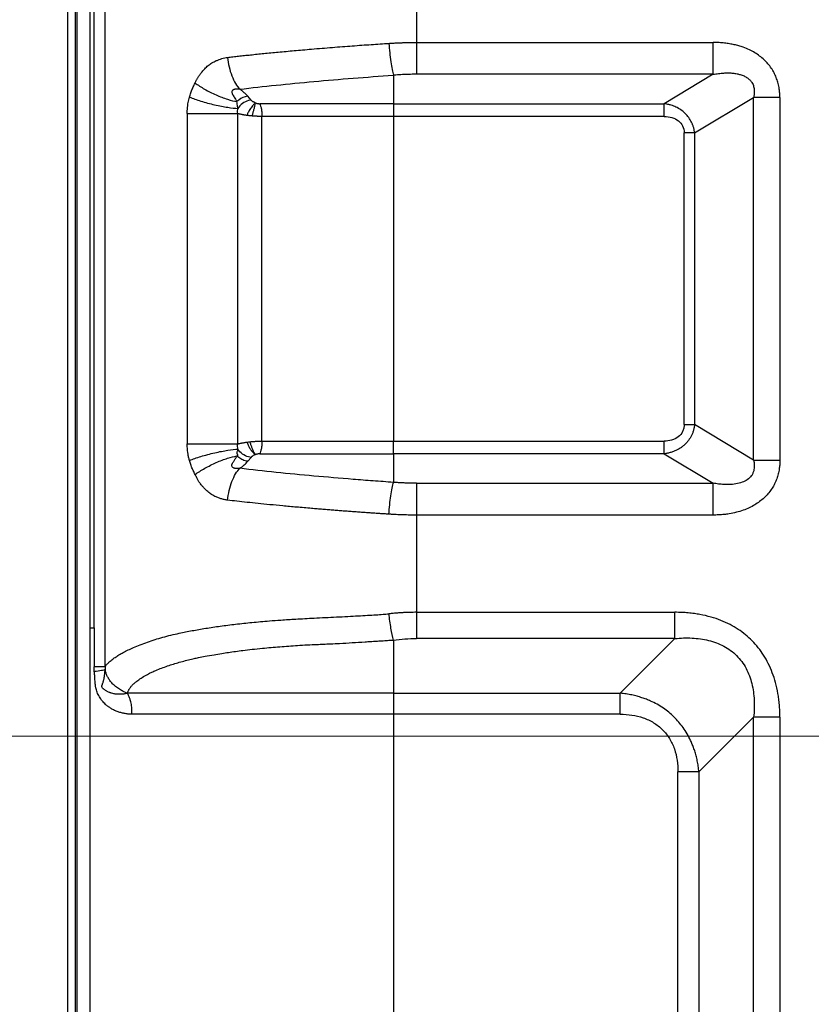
# Model space of a CAD drawing. Header units: millimetres. Extents: x 0 to 1118, y 0 to 864.
# Tile 63 of 256: x 681 to 699, y 340 to 362. Entities that reach past the tile are written whole.
import ezdxf

# ---------------------------------------------------------------- set-up
doc = ezdxf.new("R2010")
doc.units = ezdxf.units.MM
doc.styles.add('SLDTEXTSTYLE5', font='TXT', dxfattribs={"width": 0.75})
doc.dimstyles.new('SLDDIMSTYLE3', dxfattribs={"dimtxt": 4.7625, "dimasz": 3.556, "dimexe": 0, "dimexo": 0.0625, "dimgap": 1.190625, "dimtad": 1, "dimlfac": 6, "dimrnd": 1e-09, "dimzin": 4, "dimdsep": 46, "dimtxsty": 'SLDTEXTSTYLE5', "dimsah": 1, "dimcen": 0.09, "dimadec": 0, "dimazin": 1, "dimtfac": 1, "dimtofl": 0, "dimtmove": 0, "dimatfit": 3, "dimfxl": 1, "dimfrac": 2, "dimtolj": 1, "dimtzin": 12, "dimarcsym": 0})

# ---------------------------------------------------------------- blocks, each defined once
blk = doc.blocks.new('_D_14')
at = {"color": 7, "linetype": 'Continuous', "lineweight": 0}
for p, q in [((778.402, 412.861), (660.749, 412.861)), ((661.749, 412.861), (661.749, 346.194)), ((778.402, 346.194), (660.749, 346.194))]:
    blk.add_line(p, q, dxfattribs=at)
at = {"color": 7, "linetype": 'Continuous', "lineweight": 18}
for points in [[(661.749, 412.861), (661.368, 409.305), (662.13, 409.305)], [(661.749, 346.194), (662.13, 349.75), (661.368, 349.75)]]:
    blk.add_solid(points, dxfattribs=at)
at = {"color": 7, "linetype": 'Continuous', "lineweight": 18, "insert": (655.609, 370.83), "char_height": 4.7625, "attachment_point": 1, "rotation": 90, "style": 'SLDTEXTSTYLE5'}
blk.add_mtext('400.00', dxfattribs=at)
blk = doc.blocks.new('_D_16')
at = {"color": 7, "linetype": 'Continuous', "lineweight": 0}
for p, q in [((778.402, 346.194), (660.652, 346.194)), ((661.652, 305.578), (661.652, 346.194)), ((679.681, 305.578), (660.652, 305.578))]:
    blk.add_line(p, q, dxfattribs=at)
at = {"color": 7, "linetype": 'Continuous', "lineweight": 18}
for points in [[(661.652, 346.194), (661.271, 342.638), (662.033, 342.638)], [(661.652, 305.578), (662.033, 309.134), (661.271, 309.134)]]:
    blk.add_solid(points, dxfattribs=at)
at = {"color": 7, "linetype": 'Continuous', "lineweight": 18, "insert": (655.513, 318.473), "char_height": 4.7625, "attachment_point": 1, "rotation": 90, "style": 'SLDTEXTSTYLE5'}
blk.add_mtext('243.70', dxfattribs=at)

msp = doc.modelspace()

# ---------------------------------------------------------------- linework, layer by layer
at = {"color": 7, "linetype": 'Continuous', "lineweight": 25}
for p, q in [((682.445, 319.897), (682.445, 503.3249)), ((682.6499, 319.9578), (682.6499, 503.2641)), ((682.6092, 430.611), (682.6092, 320.0618)), ((682.9445, 348.6276), (682.9445, 430.611)), ((683.0337, 348.6276), (683.0336, 365.1733)), ((683.2789, 347.7487), (683.2789, 365.1733)), ((690.2697, 363.9491), (690.2697, 361.7661)), ((690.2697, 361.7661), (696.9305, 361.7661)), ((690.2697, 361.7661), (690.2697, 361.0515)), ((696.9305, 361.0515), (696.9305, 361.7661)), ((689.7514, 361.0316), (689.7515, 360.3914)), ((696.9305, 361.0515), (690.2697, 361.0515)), ((696.9305, 361.0515), (695.8303, 360.3914)), ((686.5561, 360.4717), (686.4828, 360.5584)), ((689.7515, 360.3914), (695.8303, 360.3914)), ((695.8303, 360.1056), (695.8303, 360.3914)), ((696.5159, 359.7346), (697.8408, 360.5296)), ((698.4301, 360.5296), (697.8408, 360.5296)), ((697.8408, 352.3923), (697.8408, 360.5296)), ((698.4301, 360.5296), (698.4301, 352.3923)), ((685.1232, 360.1704), (685.1232, 352.7516)), ((686.2577, 352.7516), (686.2577, 360.1704)), ((686.8011, 352.8162), (686.8011, 360.1057)), ((695.8303, 360.1056), (689.7516, 360.1056)), ((689.7516, 360.1056), (689.7516, 352.8164)), ((696.5159, 359.7346), (696.2802, 359.7346)), ((696.2802, 353.1873), (696.2802, 359.7346)), ((696.5159, 359.7346), (696.5159, 353.1873)), ((696.2802, 353.1873), (696.5159, 353.1873)), ((697.8408, 352.3923), (696.5159, 353.1873)), ((689.7516, 352.8164), (695.8303, 352.8164)), ((695.8303, 352.5305), (695.8303, 352.8164)), ((685.1232, 352.7516), (686.2577, 352.7516)), ((686.4828, 352.3635), (686.5561, 352.4502)), ((689.7515, 352.5305), (689.7515, 351.8903)), ((695.8303, 352.5305), (689.7515, 352.5305)), ((695.8303, 352.5305), (696.9305, 351.8704)), ((697.8408, 352.3923), (698.4301, 352.3923)), ((690.2697, 351.8704), (690.2697, 351.1558)), ((690.2697, 351.8704), (696.9305, 351.8704)), ((696.9305, 351.1558), (696.9305, 351.8704)), ((690.2697, 351.1558), (690.2697, 348.9728)), ((696.9305, 351.1558), (690.2697, 351.1558)), ((690.2697, 348.9728), (690.2697, 348.3836)), ((690.2697, 348.9728), (696.0731, 348.9728)), ((696.0731, 348.3835), (696.0731, 348.9728)), ((682.9445, 319.7633), (682.9445, 348.6276)), ((683.0336, 348.6276), (683.0337, 347.7487)), ((696.0731, 348.3835), (690.2697, 348.3836)), ((696.0731, 348.3835), (694.8457, 347.1562)), ((689.7515, 348.3504), (689.7516, 347.1561)), ((689.7516, 347.1561), (694.8457, 347.1562)), ((694.8457, 346.6848), (694.8457, 347.1562)), ((694.8458, 346.6848), (689.7516, 346.6848)), ((696.6135, 345.3885), (697.8408, 346.6158)), ((698.4301, 346.6158), (697.8408, 346.6158)), ((696.6135, 345.3885), (696.1421, 345.3885))]:
    msp.add_line(p, q, dxfattribs=at)
at = {"color": 8, "linetype": 'Continuous', "lineweight": 25}
for p, q in [((689.7516, 346.6848), (689.7516, 318.5776)), ((697.8408, 318.3776), (697.8408, 346.6158)), ((698.4301, 346.6158), (698.4301, 318.3776)), ((696.1421, 318.5776), (696.1421, 345.3885)), ((696.6135, 345.3885), (696.6135, 318.5776))]:
    msp.add_line(p, q, dxfattribs=at)
at = {"color": 7, "linetype": 'Continuous', "lineweight": 25}
for points, knots in [([(686.0309, 361.431), (686.0706, 361.4356), (686.1518, 361.4452), (686.2774, 361.4594), (686.4092, 361.474), (686.5474, 361.4888), (686.6924, 361.5039), (686.8442, 361.5193), (687.0032, 361.535), (687.1696, 361.5509), (687.3437, 361.5672), (687.5257, 361.5837), (687.7159, 361.6005), (687.9245, 361.6185), (688.1471, 361.6371), (688.3791, 361.6559), (688.6056, 361.6736), (688.8266, 361.6902), (689.0417, 361.7058), (689.2506, 361.7203), (689.4533, 361.7338), (689.5866, 361.7421), (689.6521, 361.7462)], [0, 0, 0, 0, 0.0355809, 0.07270892, 0.11140956, 0.15171142, 0.19364644, 0.2372503, 0.28256276, 0.32962805, 0.37849527, 0.42921885, 0.48185901, 0.53648219, 0.60123294, 0.66401365, 0.72485654, 0.78377216, 0.84074885, 0.8957672, 0.94884981, 1, 1, 1, 1]), ([(689.6521, 361.7462), (689.6827, 361.7481), (689.7434, 361.752), (689.834, 361.7568), (689.9234, 361.7606), (690.0117, 361.7634), (690.0987, 361.7653), (690.1846, 361.7663), (690.2415, 361.7662), (690.2697, 361.7661)], [0, 0, 0, 0, 0.1494785, 0.2965583, 0.4413874, 0.5840809, 0.7247202, 0.8633543, 1, 1, 1, 1]), ([(689.6521, 361.7462), (689.6569, 361.6777), (689.663, 361.6068), (689.6772, 361.4674), (689.6854, 361.3988), (689.7031, 361.2714), (689.7126, 361.2126), (689.732, 361.1102), (689.7418, 361.0666), (689.7514, 361.0316)], [0, 0, 0, 0, 0.25, 0.25, 0.5, 0.5, 0.75, 0.75, 1, 1, 1, 1]), ([(698.4301, 360.5296), (698.4299, 360.5456), (698.4296, 360.5774), (698.427, 360.6245), (698.423, 360.6702), (698.4175, 360.7147), (698.4066, 360.7824), (698.3861, 360.8716), (698.3487, 360.9822), (698.2999, 361.0885), (698.2168, 361.2273), (698.0792, 361.3877), (697.9048, 361.5175), (697.7427, 361.6039), (697.6224, 361.6535), (697.5073, 361.6905), (697.4051, 361.7168), (697.2973, 361.7379), (697.1838, 361.7535), (697.0605, 361.7641), (696.9749, 361.7654), (696.9305, 361.7661)], [0, 0, 0, 0, 0.0220886, 0.0436649, 0.0647156, 0.085236, 0.105223, 0.1589331, 0.2108084, 0.2652889, 0.3194254, 0.4327695, 0.553086, 0.6157392, 0.6850246, 0.7315187, 0.7818071, 0.8299609, 0.8824082, 0.9391004, 1, 1, 1, 1]), ([(685.3014, 360.8546), (685.3041, 360.8621), (685.3096, 360.8776), (685.3197, 360.9006), (685.3313, 360.9245), (685.3447, 360.949), (685.3597, 360.9742), (685.3765, 361.0002), (685.395, 361.0268), (685.4152, 361.0542), (685.4554, 361.1056), (685.5135, 361.1732), (685.5932, 361.2509), (685.6801, 361.3121), (685.7633, 361.3539), (685.8386, 361.3837), (685.9016, 361.4039), (685.9657, 361.4202), (686.0091, 361.4274), (686.0309, 361.431)], [0, 0, 0, 0, 0.02267444, 0.04677396, 0.072377, 0.09954941, 0.12834676, 0.15881627, 0.19099837, 0.22492798, 0.26063555, 0.38690279, 0.49404964, 0.60072186, 0.71810573, 0.78873497, 0.8591016, 0.92944369, 1, 1, 1, 1]), ([(686.0309, 361.431), (686.0375, 361.3623), (686.0486, 361.2914), (686.0802, 361.1516), (686.1007, 361.083), (686.1494, 360.9554), (686.1776, 360.8966), (686.2385, 360.7945), (686.2711, 360.7511), (686.3041, 360.7164)], [0, 0, 0, 0, 0.25, 0.25, 0.5, 0.5, 0.75, 0.75, 1, 1, 1, 1]), ([(686.3041, 360.7164), (686.5687, 360.7489), (686.8408, 360.779), (687.3966, 360.8364), (687.6803, 360.8637), (688.2571, 360.9159), (688.5504, 360.9408), (689.1458, 360.9883), (689.4484, 361.0114), (689.7514, 361.0317)], [0, 0, 0, 0, 0.25, 0.25, 0.5, 0.5, 0.75, 0.75, 1, 1, 1, 1]), ([(690.2697, 361.0515), (690.2264, 361.0514), (690.1399, 361.0512), (690.0355, 361.0474), (689.9493, 361.0431), (689.8823, 361.0396), (689.8139, 361.0358), (689.7708, 361.0329), (689.7514, 361.0316)], [0, 0, 0, 0, 0.2496479, 0.4989248, 0.6033249, 0.7489294, 0.8871729, 1, 1, 1, 1]), ([(696.9305, 361.0515), (696.9514, 361.0549), (696.9922, 361.0614), (697.0527, 361.0692), (697.111, 361.0753), (697.1674, 361.0797), (697.2223, 361.0825), (697.2763, 361.0832), (697.3247, 361.0828), (697.3889, 361.0773), (697.4592, 361.0668), (697.5452, 361.0454), (697.6243, 361.0162), (697.6964, 360.9755), (697.7571, 360.9261), (697.7999, 360.875), (697.8269, 360.8235), (697.8412, 360.7794), (697.8501, 360.7362), (697.8533, 360.695), (697.8542, 360.6503), (697.852, 360.5957), (697.8449, 360.5538), (697.8408, 360.5296)], [0, 0, 0, 0, 0.0499229, 0.0980892, 0.1444881, 0.1891262, 0.2323983, 0.2751017, 0.3171928, 0.3473678, 0.4263485, 0.4837151, 0.5541398, 0.6218864, 0.674024, 0.7334795, 0.772787, 0.8058135, 0.8394447, 0.8738917, 0.9013224, 0.9428912, 1, 1, 1, 1]), ([(685.1744, 360.5392), (685.1791, 360.5552), (685.1885, 360.5869), (685.2041, 360.6337), (685.2209, 360.6796), (685.2391, 360.7247), (685.2585, 360.7689), (685.2792, 360.8124), (685.294, 360.8405), (685.3014, 360.8546)], [0, 0, 0, 0, 0.14404081, 0.28739837, 0.4302437, 0.57275035, 0.71509385, 0.85745115, 1, 1, 1, 1]), ([(685.3014, 360.8546), (685.3624, 360.8104), (685.4347, 360.7637), (685.5947, 360.6724), (685.6822, 360.6281), (685.8578, 360.5504), (685.9455, 360.5171), (686.1062, 360.4664), (686.179, 360.4489), (686.2407, 360.4389)], [0, 0, 0, 0, 0.25, 0.25, 0.5, 0.5, 0.75, 0.75, 1, 1, 1, 1]), ([(686.3041, 360.7164), (686.2952, 360.7175), (686.2784, 360.7197), (686.2544, 360.7209), (686.2329, 360.7206), (686.2142, 360.7193), (686.198, 360.717), (686.1845, 360.7142), (686.1696, 360.7097), (686.1542, 360.7028), (686.1397, 360.6921), (686.1285, 360.6762), (686.1247, 360.6535), (686.1268, 360.6324), (686.1327, 360.6168), (686.1387, 360.6058), (686.147, 360.5915), (686.1608, 360.568), (686.1823, 360.5342), (686.2122, 360.489), (686.2306, 360.4566), (686.2407, 360.4389)], [0, 0, 0, 0, 0.0488347, 0.0928725, 0.1321691, 0.1668018, 0.1968693, 0.2224949, 0.2438377, 0.2844499, 0.3189304, 0.3494854, 0.4050122, 0.4706059, 0.4901945, 0.5189329, 0.5569056, 0.6040922, 0.7084061, 0.8403371, 1, 1, 1, 1]), ([(686.4828, 360.5584), (686.4777, 360.5642), (686.4662, 360.5776), (686.4451, 360.5999), (686.4194, 360.625), (686.3916, 360.6497), (686.3666, 360.6702), (686.3385, 360.6922), (686.3179, 360.7066), (686.3041, 360.7164)], [0, 0, 0, 0, 0.10666762, 0.24418769, 0.41261635, 0.57352608, 0.71103348, 0.80589937, 1, 1, 1, 1]), ([(685.1232, 360.1704), (685.1233, 360.1829), (685.1235, 360.2079), (685.1251, 360.2453), (685.1277, 360.2827), (685.1313, 360.3199), (685.137, 360.3653), (685.1457, 360.4186), (685.1583, 360.4795), (685.1691, 360.5193), (685.1744, 360.5392)], [0, 0, 0, 0, 0.0997791, 0.1994414, 0.2991013, 0.3988733, 0.4988714, 0.6656427, 0.8325115, 1, 1, 1, 1]), ([(685.1744, 360.5392), (685.2472, 360.5107), (685.3345, 360.4802), (685.528, 360.4209), (685.634, 360.3923), (685.8423, 360.3438), (685.9441, 360.3241), (686.1228, 360.2969), (686.1995, 360.2893), (686.2602, 360.2868)], [0, 0, 0, 0, 0.25, 0.25, 0.5, 0.5, 0.75, 0.75, 1, 1, 1, 1]), ([(686.2602, 360.2868), (686.2578, 360.2999), (686.2484, 360.3514), (686.244, 360.4015), (686.2407, 360.4389)], [0, 0, 0, 0, 0.2548043, 1, 1, 1, 1]), ([(686.4963, 360.4603), (686.4526, 360.448), (686.4064, 360.4257), (686.3233, 360.365), (686.2869, 360.3266), (686.2602, 360.2868)], [0, 0, 0, 0, 0.5, 0.5, 1, 1, 1, 1]), ([(686.6515, 360.4105), (686.6491, 360.4082), (686.643, 360.4023), (686.6305, 360.3899), (686.6124, 360.3702), (686.5874, 360.3406), (686.5584, 360.3029), (686.5298, 360.2616), (686.5062, 360.2226), (686.4879, 360.1873), (686.4744, 360.1566), (686.4687, 360.1374), (686.4662, 360.1287)], [0, 0, 0, 0, 0.04443715, 0.11392037, 0.21010307, 0.33463971, 0.48846444, 0.6233958, 0.7424971, 0.84488414, 0.93052072, 1, 1, 1, 1]), ([(686.6506, 360.4109), (686.6499, 360.4112), (686.6475, 360.4123), (686.6418, 360.4148), (686.63, 360.4202), (686.6168, 360.4262), (686.6043, 360.4323), (686.5948, 360.4374), (686.586, 360.443), (686.5785, 360.4498), (686.5711, 360.4566), (686.5632, 360.4639), (686.5585, 360.4691), (686.5561, 360.4717)], [0, 0, 0, 0, 0.0160683, 0.0638826, 0.1440846, 0.3231657, 0.4069913, 0.4780113, 0.5873005, 0.6786667, 0.7773876, 0.8871317, 1, 1, 1, 1]), ([(686.6515, 360.4105), (686.6507, 360.4089), (686.6488, 360.405), (686.6463, 360.3972), (686.6436, 360.3857), (686.6415, 360.3717), (686.639, 360.3515), (686.6342, 360.324), (686.6246, 360.2888), (686.6137, 360.2523), (686.6042, 360.2175), (686.5949, 360.1827), (686.5861, 360.1489), (686.5804, 360.1267), (686.5776, 360.1159)], [0, 0, 0, 0, 0.0291394, 0.0706637, 0.1253789, 0.1982011, 0.2550062, 0.3703678, 0.5035629, 0.6105944, 0.7143603, 0.8141785, 0.9095175, 1, 1, 1, 1]), ([(686.6515, 360.4105), (686.6571, 360.4087), (686.6693, 360.4047), (686.6864, 360.3999), (686.7008, 360.3961), (686.7109, 360.3939), (686.7189, 360.3935), (686.7284, 360.3927), (686.7393, 360.3918), (686.7472, 360.3916), (686.7506, 360.3915)], [0, 0, 0, 0, 0.1758324, 0.3807146, 0.5229571, 0.6140373, 0.6768836, 0.7612013, 0.8972977, 1, 1, 1, 1]), ([(689.7515, 360.3914), (689.624, 360.3914), (689.4963, 360.3915), (689.2414, 360.3915), (689.1142, 360.3914), (688.7339, 360.3913), (688.4816, 360.3914), (687.9804, 360.3915), (687.7314, 360.3915), (687.238, 360.3914), (686.9933, 360.3916), (686.7506, 360.3916)], [0, 0, 0, 0, 0.125, 0.125, 0.25, 0.25, 0.5, 0.5, 0.75, 0.75, 1, 1, 1, 1]), ([(686.7506, 360.3915), (686.758, 360.3775), (686.765, 360.36), (686.7776, 360.3189), (686.7831, 360.2954), (686.7921, 360.2445), (686.7955, 360.2171), (686.8, 360.1614), (686.8011, 360.1331), (686.8011, 360.1057)], [0, 0, 0, 0, 0.25, 0.25, 0.5, 0.5, 0.75, 0.75, 1, 1, 1, 1]), ([(689.7515, 360.3914), (689.7515, 360.3619), (689.7515, 360.3196), (689.7515, 360.22), (689.7516, 360.1628), (689.7516, 360.1056)], [0, 0, 0, 0, 0.5, 0.5, 1, 1, 1, 1]), ([(696.5159, 359.7346), (696.5146, 359.7457), (696.512, 359.7677), (696.5063, 359.8001), (696.4995, 359.8317), (696.4913, 359.8622), (696.4821, 359.8917), (696.4718, 359.9202), (696.4605, 359.9474), (696.4353, 360.0023), (696.3878, 360.0819), (696.3063, 360.1752), (696.2076, 360.2561), (696.1185, 360.3069), (696.0429, 360.3396), (695.9838, 360.3603), (695.9117, 360.3796), (695.8587, 360.3873), (695.8303, 360.3914)], [0, 0, 0, 0, 0.0325776, 0.0645521, 0.0958811, 0.1265434, 0.1565302, 0.1858121, 0.2143595, 0.2421565, 0.3610868, 0.4817602, 0.6001733, 0.7310468, 0.7803584, 0.8418586, 0.9152008, 1, 1, 1, 1]), ([(685.1232, 360.1704), (685.2004, 360.1704), (685.2931, 360.1704), (685.4982, 360.1704), (685.6103, 360.1704), (685.8293, 360.1704), (685.9355, 360.1704), (686.1197, 360.1704), (686.1974, 360.1704), (686.2577, 360.1704)], [0, 0, 0, 0, 0.25, 0.25, 0.5, 0.5, 0.75, 0.75, 1, 1, 1, 1]), ([(686.4662, 360.1287), (686.4579, 360.1298), (686.4411, 360.132), (686.4165, 360.1357), (686.3921, 360.1397), (686.368, 360.144), (686.3444, 360.1486), (686.3213, 360.1535), (686.2991, 360.1588), (686.2776, 360.1644), (686.2644, 360.1684), (686.2577, 360.1704)], [0, 0, 0, 0, 0.1024878, 0.2071126, 0.313883, 0.4228075, 0.5338939, 0.6471496, 0.7625815, 0.8801962, 1, 1, 1, 1]), ([(686.5777, 360.1159), (686.5704, 360.1166), (686.5543, 360.1181), (686.5283, 360.121), (686.4983, 360.1246), (686.4774, 360.1273), (686.4662, 360.1287)], [0, 0, 0, 0, 0.1909914, 0.4213139, 0.6909815, 1, 1, 1, 1]), ([(686.8011, 360.1057), (686.7921, 360.1058), (686.7743, 360.1058), (686.7469, 360.1063), (686.7191, 360.1071), (686.6911, 360.1083), (686.6628, 360.1097), (686.6344, 360.1114), (686.6059, 360.1135), (686.5871, 360.1151), (686.5777, 360.1159)], [0, 0, 0, 0, 0.1237967, 0.2479065, 0.3723448, 0.4971271, 0.6222687, 0.7477847, 0.8736902, 1, 1, 1, 1]), ([(689.7516, 360.1055), (689.7198, 360.1055), (689.6568, 360.1055), (689.5629, 360.1056), (689.4705, 360.1056), (689.3904, 360.1057), (689.2979, 360.1056), (689.1734, 360.1056), (688.8183, 360.1054), (688.4014, 360.1055), (687.9095, 360.1056), (687.5826, 360.1056), (687.2814, 360.1055), (687.0395, 360.1056), (686.8803, 360.1057), (686.8011, 360.1057)], [0, 0, 0, 0, 0.0316382, 0.0627852, 0.0934821, 0.1237686, 0.1426353, 0.1858487, 0.2481467, 0.4980896, 0.6057662, 0.7487648, 0.8333854, 0.917107, 1, 1, 1, 1]), ([(695.8303, 360.1056), (695.8958, 360.1056), (695.9545, 360.0979), (696.0608, 360.0658), (696.1091, 360.041), (696.1911, 359.9763), (696.2243, 359.9367), (696.2686, 359.8455), (696.2802, 359.7936), (696.2802, 359.735)], [0, 0, 0, 0, 0.25, 0.25, 0.5, 0.5, 0.75, 0.75, 1, 1, 1, 1]), ([(696.5159, 353.1873), (696.5144, 353.1758), (696.5116, 353.153), (696.5054, 353.1191), (696.4977, 353.0857), (696.4886, 353.0529), (696.4781, 353.0207), (696.4661, 352.9893), (696.4527, 352.9586), (696.438, 352.9287), (696.422, 352.8996), (696.4047, 352.8713), (696.3861, 352.844), (696.3663, 352.8176), (696.3453, 352.7923), (696.3232, 352.7679), (696.291, 352.7356), (696.2467, 352.6971), (696.1879, 352.6552), (696.1244, 352.6183), (696.0565, 352.5869), (695.9845, 352.5614), (695.9088, 352.5417), (695.8567, 352.5343), (695.8303, 352.5305)], [0, 0, 0, 0, 0.0337503, 0.0672176, 0.100423, 0.1333883, 0.1661356, 0.1986877, 0.2310674, 0.2632984, 0.2954042, 0.327409, 0.3593369, 0.3912124, 0.42306, 0.4549044, 0.4867701, 0.5555475, 0.6255512, 0.6969644, 0.7699598, 0.8446989, 0.9213324, 1, 1, 1, 1]), ([(696.2802, 353.1873), (696.2802, 353.1601), (696.2775, 353.1334), (696.2664, 353.0811), (696.2578, 353.0556), (696.2236, 352.9838), (696.1889, 352.942), (696.1034, 352.8767), (696.0528, 352.8532), (695.9452, 352.8231), (695.888, 352.8164), (695.8303, 352.8164)], [0, 0, 0, 0, 0.125, 0.125, 0.25, 0.25, 0.5, 0.5, 0.75, 0.75, 1, 1, 1, 1]), ([(686.5325, 352.8015), (686.5415, 352.8025), (686.5594, 352.8044), (686.5866, 352.8068), (686.6139, 352.809), (686.6412, 352.8109), (686.6685, 352.8125), (686.6956, 352.8139), (686.7225, 352.8149), (686.7491, 352.8156), (686.7754, 352.8161), (686.7925, 352.8161), (686.8011, 352.8162)], [0, 0, 0, 0, 0.1014988, 0.2026355, 0.3034208, 0.4038654, 0.5039804, 0.6037767, 0.7032656, 0.8024581, 0.9013658, 1, 1, 1, 1]), ([(686.8011, 352.8162), (686.8011, 352.7888), (686.8, 352.7605), (686.7955, 352.7048), (686.7921, 352.6774), (686.7831, 352.6265), (686.7775, 352.6029), (686.765, 352.5619), (686.7579, 352.5444), (686.7506, 352.5303)], [0, 0, 0, 0, 0.25, 0.25, 0.5, 0.5, 0.75, 0.75, 1, 1, 1, 1]), ([(686.8011, 352.8162), (686.85, 352.8162), (686.9482, 352.8162), (687.0966, 352.8162), (687.2464, 352.8163), (687.3978, 352.8163), (687.5507, 352.8163), (687.7054, 352.8163), (687.8618, 352.8163), (688.0202, 352.8164), (688.1806, 352.8164), (688.3432, 352.8164), (688.5081, 352.8164), (688.6755, 352.8164), (688.8457, 352.8164), (689.0189, 352.8164), (689.1956, 352.8164), (689.3765, 352.8164), (689.5622, 352.8164), (689.6878, 352.8164), (689.7516, 352.8164)], [0, 0, 0, 0, 0.0512466, 0.1028026, 0.1546818, 0.2068995, 0.2594817, 0.3124644, 0.365885, 0.419783, 0.4741994, 0.5291769, 0.5847602, 0.6410137, 0.6980354, 0.7559315, 0.8148215, 0.8749256, 0.9365441, 1, 1, 1, 1]), ([(689.7515, 352.5305), (689.7515, 352.5446), (689.7515, 352.5621), (689.7515, 352.6031), (689.7515, 352.6267), (689.7515, 352.6776), (689.7515, 352.705), (689.7516, 352.7607), (689.7516, 352.789), (689.7516, 352.8164)], [0, 0, 0, 0, 0.25, 0.25, 0.5, 0.5, 0.75, 0.75, 1, 1, 1, 1]), ([(685.1744, 352.3827), (685.1711, 352.3946), (685.1646, 352.4185), (685.1559, 352.4547), (685.1482, 352.4912), (685.1416, 352.528), (685.1347, 352.5732), (685.1285, 352.6269), (685.124, 352.6891), (685.1235, 352.7307), (685.1232, 352.7516)], [0, 0, 0, 0, 0.1006948, 0.2010925, 0.3013057, 0.4014474, 0.5016308, 0.6680452, 0.833992, 1, 1, 1, 1]), ([(685.1744, 352.3827), (685.2476, 352.4114), (685.3354, 352.442), (685.5296, 352.5015), (685.6358, 352.5301), (685.8441, 352.5784), (685.9456, 352.598), (686.1236, 352.6251), (686.1998, 352.6326), (686.2602, 352.6351)], [0, 0, 0, 0, 0.25, 0.25, 0.5, 0.5, 0.75, 0.75, 1, 1, 1, 1]), ([(686.2407, 352.4831), (686.245, 352.4829), (686.2524, 352.4825), (686.2604, 352.4872), (686.261, 352.4954), (686.2591, 352.5028), (686.2567, 352.5096), (686.2528, 352.5188), (686.2486, 352.5292), (686.2435, 352.5451), (686.2424, 352.5662), (686.2492, 352.5848), (686.2559, 352.5986), (686.26, 352.6094), (686.2615, 352.6211), (686.2606, 352.6304), (686.2602, 352.6351)], [0, 0, 0, 0, 0.0787734, 0.1373199, 0.192756, 0.2218964, 0.2585048, 0.3031669, 0.3705494, 0.4252999, 0.5542162, 0.7060454, 0.7994553, 0.8586788, 0.9284302, 1, 1, 1, 1]), ([(686.2577, 352.7516), (686.2637, 352.7534), (686.2759, 352.757), (686.2957, 352.7622), (686.3168, 352.7673), (686.3393, 352.7722), (686.3631, 352.7769), (686.3881, 352.7814), (686.4143, 352.7858), (686.4415, 352.79), (686.4604, 352.7926), (686.4699, 352.7939)], [0, 0, 0, 0, 0.10691, 0.2148552, 0.3238423, 0.4338779, 0.5449683, 0.6571198, 0.7703384, 0.8846299, 1, 1, 1, 1]), ([(686.4963, 352.4616), (686.4506, 352.4745), (686.4051, 352.497), (686.3235, 352.5569), (686.2876, 352.5942), (686.2602, 352.6351)], [0, 0, 0, 0, 0.5, 0.5, 1, 1, 1, 1]), ([(686.6543, 352.5129), (686.6504, 352.5159), (686.6424, 352.5219), (686.6298, 352.5326), (686.6166, 352.5446), (686.6032, 352.5579), (686.5896, 352.5724), (686.5762, 352.5882), (686.5631, 352.605), (686.5479, 352.6265), (686.5309, 352.6533), (686.5127, 352.6863), (686.4961, 352.7211), (686.4815, 352.7571), (686.4738, 352.7817), (686.4699, 352.7939)], [0, 0, 0, 0, 0.0617341, 0.1241003, 0.1869043, 0.249945, 0.3130195, 0.375928, 0.4384791, 0.5004947, 0.5997825, 0.7000266, 0.8005717, 0.9007682, 1, 1, 1, 1]), ([(686.6543, 352.5129), (686.6517, 352.5164), (686.6464, 352.5236), (686.6381, 352.5367), (686.6291, 352.5521), (686.6196, 352.5702), (686.6096, 352.591), (686.5991, 352.6145), (686.5881, 352.6407), (686.5769, 352.6694), (686.5655, 352.7003), (686.5542, 352.733), (686.5431, 352.767), (686.5361, 352.79), (686.5325, 352.8015)], [0, 0, 0, 0, 0.0638871, 0.1317505, 0.2036114, 0.2794366, 0.3591272, 0.4425094, 0.5293262, 0.6192334, 0.7117997, 0.8065127, 0.9027906, 1, 1, 1, 1]), ([(685.3014, 352.0673), (685.294, 352.0814), (685.2792, 352.1096), (685.2585, 352.153), (685.2391, 352.1972), (685.2209, 352.2423), (685.2041, 352.2883), (685.1885, 352.335), (685.1791, 352.3668), (685.1744, 352.3827)], [0, 0, 0, 0, 0.1425687, 0.2849394, 0.4272896, 0.5697963, 0.712635, 0.8559792, 1, 1, 1, 1]), ([(685.3014, 352.0673), (685.3639, 352.1126), (685.4379, 352.1603), (685.6005, 352.2526), (685.6888, 352.297), (685.8643, 352.3741), (685.9512, 352.4068), (686.1094, 352.4563), (686.1805, 352.4732), (686.2407, 352.4831)], [0, 0, 0, 0, 0.25, 0.25, 0.5, 0.5, 0.75, 0.75, 1, 1, 1, 1]), ([(686.3041, 352.2055), (686.2947, 352.2044), (686.278, 352.2023), (686.2555, 352.2012), (686.2385, 352.2012), (686.2192, 352.2018), (686.1971, 352.204), (686.1712, 352.2111), (686.1487, 352.2226), (686.1309, 352.2406), (686.1241, 352.2643), (686.1257, 352.2875), (686.133, 352.3079), (686.1427, 352.3252), (686.1525, 352.3396), (686.1636, 352.3566), (686.1763, 352.3765), (686.1944, 352.405), (686.2124, 352.4331), (686.2286, 352.4603), (686.2368, 352.4757), (686.2407, 352.4831)], [0, 0, 0, 0, 0.0514823, 0.092593, 0.1237095, 0.145229, 0.1985576, 0.2459361, 0.295558, 0.3438742, 0.3967445, 0.453724, 0.4991081, 0.5439787, 0.5899827, 0.6198713, 0.6858633, 0.7572911, 0.8630772, 0.9341635, 1, 1, 1, 1]), ([(686.421, 352.3754), (686.3886, 352.3847), (686.3557, 352.3991), (686.294, 352.436), (686.2653, 352.4586), (686.2407, 352.4831)], [0, 0, 0, 0, 0.5, 0.5, 1, 1, 1, 1]), ([(686.6543, 352.5129), (686.6502, 352.5115), (686.642, 352.5085), (686.63, 352.5034), (686.6137, 352.4956), (686.5985, 352.487), (686.5853, 352.4772), (686.5753, 352.4691), (686.565, 352.46), (686.559, 352.4534), (686.5561, 352.4502)], [0, 0, 0, 0, 0.0939794, 0.1910145, 0.2917609, 0.5124931, 0.6097014, 0.7265127, 0.8679794, 1, 1, 1, 1]), ([(686.7506, 352.5303), (686.7465, 352.5303), (686.7381, 352.5301), (686.722, 352.5289), (686.7021, 352.5263), (686.6825, 352.5217), (686.6665, 352.5172), (686.6583, 352.5143), (686.6543, 352.5129)], [0, 0, 0, 0, 0.129556, 0.2629326, 0.4952151, 0.73023, 0.8674091, 1, 1, 1, 1]), ([(686.7506, 352.5303), (686.796, 352.5303), (686.8812, 352.5304), (687.0009, 352.5304), (687.1037, 352.5304), (687.2371, 352.5305), (687.407, 352.5306), (687.6829, 352.5306), (688.0167, 352.5306), (688.401, 352.5305), (688.7669, 352.5305), (689.0674, 352.5306), (689.293, 352.5305), (689.4522, 352.5305), (689.5994, 352.5306), (689.7008, 352.5305), (689.7515, 352.5305)], [0, 0, 0, 0, 0.0467771, 0.0876973, 0.122762, 0.1519735, 0.2237897, 0.2956174, 0.4313381, 0.5595387, 0.6790841, 0.7941701, 0.8557497, 0.9006684, 0.9503568, 1, 1, 1, 1]), ([(697.8408, 352.3923), (697.8431, 352.3803), (697.848, 352.3542), (697.8533, 352.3114), (697.8559, 352.2621), (697.8533, 352.2071), (697.8425, 352.1475), (697.8217, 352.0882), (697.7841, 352.0251), (697.7178, 351.9574), (697.6111, 351.8974), (697.4757, 351.8584), (697.3701, 351.8427), (697.2968, 351.8392), (697.2562, 351.8391), (697.2113, 351.8403), (697.1428, 351.844), (697.0509, 351.852), (696.9713, 351.8642), (696.9305, 351.8704)], [0, 0, 0, 0, 0.0284594, 0.0620454, 0.1003035, 0.1427677, 0.1890934, 0.2392919, 0.285899, 0.3558404, 0.4537522, 0.5654656, 0.6846173, 0.7024281, 0.7388942, 0.7808441, 0.8091758, 0.9022954, 1, 1, 1, 1]), ([(698.4301, 352.3923), (698.4299, 352.3767), (698.4296, 352.3457), (698.4272, 352.2994), (698.4232, 352.2537), (698.4177, 352.2086), (698.4068, 352.1405), (698.3862, 352.0507), (698.3489, 351.94), (698.2998, 351.8331), (698.2164, 351.6941), (698.0785, 351.5335), (697.9026, 351.4029), (697.7403, 351.3169), (697.6025, 351.2605), (697.4527, 351.2152), (697.3086, 351.1853), (697.1751, 351.1674), (697.054, 351.1576), (696.9721, 351.1564), (696.9305, 351.1558)], [0, 0, 0, 0, 0.0214485, 0.0426593, 0.0636579, 0.084471, 0.1051258, 0.1584019, 0.2108585, 0.2654091, 0.3197354, 0.4332958, 0.5536172, 0.6184492, 0.6853454, 0.757916, 0.8331838, 0.8874151, 0.9429654, 1, 1, 1, 1]), ([(686.0309, 351.4909), (686.0377, 351.5624), (686.0494, 351.6356), (686.0822, 351.778), (686.1033, 351.847), (686.1527, 351.9737), (686.1808, 352.0313), (686.2407, 352.1305), (686.2724, 352.1722), (686.3041, 352.2055)], [0, 0, 0, 0, 0.25, 0.25, 0.5, 0.5, 0.75, 0.75, 1, 1, 1, 1]), ([(689.7515, 351.8903), (689.6, 351.9004), (689.4485, 351.9113), (689.1472, 351.9338), (688.9973, 351.9455), (688.5508, 351.9811), (688.2573, 352.006), (687.6805, 352.0582), (687.3968, 352.0855), (686.8409, 352.1429), (686.5688, 352.173), (686.3041, 352.2055)], [0, 0, 0, 0, 0.125, 0.125, 0.25, 0.25, 0.5, 0.5, 0.75, 0.75, 1, 1, 1, 1]), ([(686.0309, 351.4909), (686.0183, 351.4928), (685.9932, 351.4965), (685.9558, 351.504), (685.9186, 351.5129), (685.8817, 351.5233), (685.8451, 351.5352), (685.8086, 351.5486), (685.7665, 351.5659), (685.7205, 351.5877), (685.6723, 351.6154), (685.6275, 351.6469), (685.5862, 351.6813), (685.5447, 351.7205), (685.5022, 351.7632), (685.4599, 351.8085), (685.4204, 351.8555), (685.3855, 351.9054), (685.3581, 351.9521), (685.331, 352.0071), (685.3136, 352.0426), (685.3014, 352.0673)], [0, 0, 0, 0, 0.0406249, 0.0812788, 0.1220102, 0.1628679, 0.2038995, 0.2451526, 0.2866736, 0.3489709, 0.4071404, 0.4618369, 0.5201034, 0.573024, 0.636886, 0.7042045, 0.7617159, 0.8220818, 0.8853136, 0.9202051, 1, 1, 1, 1]), ([(689.6521, 351.1757), (689.657, 351.2443), (689.663, 351.3152), (689.6773, 351.4547), (689.6854, 351.5232), (689.7032, 351.6507), (689.7127, 351.7094), (689.7321, 351.8118), (689.742, 351.8553), (689.7515, 351.8903)], [0, 0, 0, 0, 0.25, 0.25, 0.5, 0.5, 0.75, 0.75, 1, 1, 1, 1]), ([(690.2697, 351.8704), (690.2462, 351.8705), (690.2007, 351.8706), (690.1351, 351.8718), (690.0744, 351.8734), (690.0189, 351.8753), (689.9686, 351.8775), (689.9235, 351.8797), (689.8837, 351.8818), (689.8491, 351.8838), (689.8198, 351.8857), (689.7959, 351.8872), (689.7773, 351.8885), (689.7639, 351.8894), (689.756, 351.89), (689.7524, 351.8903), (689.7515, 351.8903)], [0, 0, 0, 0, 0.13578532, 0.26219831, 0.37898977, 0.48599858, 0.58311752, 0.67025106, 0.74730997, 0.81421329, 0.87090063, 0.91732901, 0.95346896, 0.97930112, 0.99481359, 1, 1, 1, 1]), ([(689.6521, 351.1757), (689.6178, 351.1779), (689.5486, 351.1821), (689.4438, 351.1888), (689.3371, 351.1959), (689.2284, 351.2032), (689.1178, 351.2108), (689.0054, 351.2188), (688.891, 351.227), (688.7748, 351.2356), (688.6569, 351.2445), (688.5373, 351.2537), (688.4159, 351.2632), (688.293, 351.273), (688.1684, 351.2832), (688.0422, 351.2936), (687.8449, 351.3102), (687.5856, 351.3327), (687.274, 351.3611), (686.9854, 351.3886), (686.7184, 351.4152), (686.4719, 351.4411), (686.2444, 351.466), (686.1004, 351.4828), (686.0309, 351.4909)], [0, 0, 0, 0, 0.0267563, 0.0541042, 0.0820379, 0.1105553, 0.1396577, 0.1693499, 0.1996322, 0.2304989, 0.2619456, 0.2939697, 0.3265707, 0.3597498, 0.39351, 0.4278563, 0.4627955, 0.5552765, 0.642083, 0.7235165, 0.7998304, 0.8712367, 0.9379113, 1, 1, 1, 1]), ([(690.2697, 351.1558), (690.245, 351.1557), (690.1954, 351.1556), (690.1204, 351.1563), (690.0446, 351.1577), (689.9678, 351.1598), (689.8902, 351.1627), (689.8116, 351.1663), (689.7321, 351.1706), (689.6789, 351.174), (689.6521, 351.1757)], [0, 0, 0, 0, 0.1194519, 0.2404272, 0.3629331, 0.4869955, 0.6126593, 0.7399887, 0.8690679, 1, 1, 1, 1]), ([(683.2781, 347.7487), (683.2785, 347.7493), (683.28, 347.7514), (683.2831, 347.7566), (683.2884, 347.7647), (683.2963, 347.7759), (683.3073, 347.7901), (683.3223, 347.8074), (683.3418, 347.8278), (683.3665, 347.8513), (683.3968, 347.8779), (683.4423, 347.9155), (683.5058, 347.9627), (683.5912, 348.0177), (683.6882, 348.0728), (683.7969, 348.1279), (683.973, 348.2088), (684.2285, 348.3085), (684.5738, 348.4158), (684.911, 348.4981), (685.2342, 348.5626), (685.5408, 348.6158), (685.8671, 348.6642), (686.2135, 348.7082), (686.5812, 348.7473), (686.921, 348.7778), (687.2489, 348.8017), (687.5831, 348.8224), (687.998, 348.8455), (688.3893, 348.8645), (688.7214, 348.8804), (688.955, 348.8925), (689.1654, 348.9044), (689.3511, 348.916), (689.5105, 348.9271), (689.6078, 348.9357), (689.6518, 348.9396)], [0, 0, 0, 0, 0.001074, 0.0034142, 0.0069911, 0.011763, 0.0176816, 0.0246985, 0.032772, 0.0418722, 0.051985, 0.0631134, 0.0839912, 0.1057009, 0.128293, 0.1518214, 0.1763363, 0.2358848, 0.2954403, 0.3553205, 0.4000847, 0.4464628, 0.4945475, 0.5444323, 0.5962434, 0.6501496, 0.6853587, 0.7300664, 0.7847468, 0.8501663, 0.8830777, 0.9129812, 0.9397542, 0.9632739, 0.9834071, 1, 1, 1, 1]), ([(690.2697, 348.9728), (690.2441, 348.9727), (690.1915, 348.9725), (690.1107, 348.9707), (690.026, 348.9676), (689.9376, 348.963), (689.8455, 348.9569), (689.7497, 348.9493), (689.6849, 348.9429), (689.6518, 348.9396)], [0, 0, 0, 0, 0.1239034, 0.2542043, 0.3908354, 0.5337525, 0.6829379, 0.8383674, 1, 1, 1, 1]), ([(689.7515, 348.3505), (689.734, 348.4231), (689.7156, 348.5141), (689.6896, 348.6669), (689.6812, 348.7204), (689.6656, 348.8294), (689.6583, 348.8849), (689.6518, 348.9396)], [0, 0, 0, 0, 0.5, 0.5, 0.75, 0.75, 1, 1, 1, 1]), ([(698.4301, 346.6158), (698.4299, 346.6403), (698.4296, 346.6887), (698.4273, 346.7605), (698.4236, 346.8303), (698.4186, 346.8982), (698.4122, 346.9642), (698.4047, 347.0281), (698.396, 347.0901), (698.3761, 347.2133), (698.3372, 347.3908), (698.2645, 347.6165), (698.1746, 347.8224), (698.0347, 348.0695), (697.8196, 348.341), (697.5517, 348.56), (697.309, 348.7024), (697.1052, 348.795), (696.8792, 348.8715), (696.678, 348.9181), (696.5063, 348.9454), (696.3703, 348.9608), (696.2248, 348.9709), (696.1246, 348.9722), (696.0731, 348.9728)], [0, 0, 0, 0, 0.0195105, 0.038541, 0.0570873, 0.0751469, 0.092718, 0.1098002, 0.1263928, 0.1424928, 0.209059, 0.2707766, 0.3308226, 0.3874792, 0.4963522, 0.6042854, 0.6605729, 0.7199617, 0.7820248, 0.850106, 0.8840064, 0.9203007, 0.9589711, 1, 1, 1, 1]), ([(696.0731, 348.3835), (696.2019, 348.3964), (696.3306, 348.401), (696.5839, 348.3889), (696.7087, 348.3722), (696.9487, 348.3131), (697.0639, 348.2706), (697.2766, 348.1568), (697.3739, 348.0855), (697.5426, 347.9167), (697.6139, 347.8194), (697.7278, 347.6068), (697.7704, 347.4915), (697.8295, 347.2515), (697.8461, 347.1267), (697.8582, 346.8733), (697.8537, 346.7446), (697.8408, 346.6158)], [0, 0, 0, 0, 0.125, 0.125, 0.25, 0.25, 0.375, 0.375, 0.5, 0.5, 0.625, 0.625, 0.75, 0.75, 0.875, 0.875, 1, 1, 1, 1]), ([(683.7811, 347.1553), (683.783, 347.1618), (683.7869, 347.1752), (683.7947, 347.1952), (683.8041, 347.2158), (683.8151, 347.2366), (683.8276, 347.2575), (683.8415, 347.2782), (683.8576, 347.3007), (683.8867, 347.3342), (683.9305, 347.3771), (683.9848, 347.4217), (684.0546, 347.4726), (684.1625, 347.5429), (684.2913, 347.6115), (684.4715, 347.6921), (684.634, 347.7531), (684.8132, 347.811), (684.9459, 347.8505), (685.0819, 347.8876), (685.1919, 347.9163), (685.2904, 347.939), (685.3908, 347.9602), (685.5402, 347.9892), (685.715, 348.02), (685.8905, 348.0484), (686.1053, 348.0821), (686.3311, 348.1134), (686.5869, 348.144), (686.862, 348.1725), (687.202, 348.2019), (687.5387, 348.2261), (687.8179, 348.2427), (688.0105, 348.2511), (688.1866, 348.2585), (688.3553, 348.2667), (688.5719, 348.2775), (688.8283, 348.2911), (689.0606, 348.3059), (689.24, 348.3181), (689.3657, 348.326), (689.4929, 348.3339), (689.6216, 348.3419), (689.7081, 348.3476), (689.7515, 348.3505)], [0, 0, 0, 0, 0.0045425, 0.0094275, 0.0145657, 0.0199063, 0.0254127, 0.0310539, 0.0368104, 0.0440145, 0.0604901, 0.0768706, 0.088855, 0.1144944, 0.1556501, 0.1746481, 0.2267017, 0.2508768, 0.2751081, 0.2993878, 0.3237023, 0.3332346, 0.3502455, 0.3747498, 0.4080545, 0.4363672, 0.4600012, 0.5115609, 0.5433087, 0.5789966, 0.6377416, 0.6966132, 0.7282108, 0.7597897, 0.7797976, 0.8038644, 0.832044, 0.8721478, 0.9124073, 0.9296636, 0.9470457, 0.9645622, 0.9822152, 1, 1, 1, 1]), ([(683.2789, 347.7487), (683.2652, 347.7487), (683.2365, 347.7487), (683.1519, 347.7487), (683.0962, 347.7487), (683.0336, 347.7487)], [0, 0, 0, 0, 0.5, 0.5, 1, 1, 1, 1]), ([(683.0378, 347.6417), (683.037, 347.6532), (683.0354, 347.6767), (683.0341, 347.7124), (683.0339, 347.7365), (683.0338, 347.7487)], [0, 0, 0, 0, 0.325134, 0.6583598, 1, 1, 1, 1]), ([(683.2789, 347.7487), (683.2788, 347.7433), (683.2785, 347.7323), (683.2789, 347.7158), (683.2794, 347.6996), (683.2798, 347.689), (683.28, 347.6839)], [0, 0, 0, 0, 0.25190519, 0.5086667, 0.7620137, 1, 1, 1, 1]), ([(683.28, 347.6839), (683.266, 347.6783), (683.2375, 347.6716), (683.1541, 347.657), (683.0994, 347.6492), (683.0376, 347.6417)], [0, 0, 0, 0, 0.5, 0.5, 1, 1, 1, 1]), ([(683.8787, 346.6847), (683.8644, 346.6852), (683.8359, 346.686), (683.7936, 346.6895), (683.7519, 346.6945), (683.7108, 346.7012), (683.6703, 346.7096), (683.6303, 346.7197), (683.5909, 346.7314), (683.5367, 346.7501), (683.471, 346.778), (683.4107, 346.8138), (683.3704, 346.8422), (683.3476, 346.8581), (683.3314, 346.8697), (683.3118, 346.8842), (683.2867, 346.9067), (683.2536, 346.9407), (683.2059, 346.9962), (683.1505, 347.0728), (683.0995, 347.1742), (683.0715, 347.265), (683.0602, 347.3502), (683.0541, 347.4406), (683.0483, 347.5408), (683.0409, 347.6115), (683.0378, 347.6417)], [0, 0, 0, 0, 0.0319073, 0.0635079, 0.094839, 0.1259389, 0.1568465, 0.1876008, 0.2182417, 0.2488096, 0.3157437, 0.3767581, 0.4026806, 0.4228901, 0.437394, 0.4461993, 0.4758608, 0.5092518, 0.5465191, 0.6287826, 0.7030176, 0.7717338, 0.8107218, 0.8655008, 0.9426774, 1, 1, 1, 1]), ([(683.7811, 347.1553), (683.7704, 347.1525), (683.7489, 347.1469), (683.7166, 347.1407), (683.6841, 347.1359), (683.6516, 347.1328), (683.615, 347.1312), (683.5745, 347.1317), (683.5371, 347.1342), (683.5035, 347.1385), (683.4688, 347.1451), (683.4357, 347.1537), (683.407, 347.1627), (683.3898, 347.1684), (683.3676, 347.1774), (683.3438, 347.1881), (683.316, 347.2027), (683.2931, 347.2152), (683.2717, 347.2298), (683.2553, 347.2419), (683.2422, 347.252), (683.2293, 347.2627), (683.2163, 347.2779), (683.2072, 347.2973), (683.2064, 347.3124), (683.208, 347.324), (683.2112, 347.3354), (683.2157, 347.3486), (683.2196, 347.3596), (683.2237, 347.3716), (683.2305, 347.3894), (683.2385, 347.4135), (683.2467, 347.4417), (683.2526, 347.466), (683.2578, 347.49), (683.2624, 347.5123), (683.268, 347.546), (683.2755, 347.6021), (683.2783, 347.6527), (683.28, 347.6839)], [0, 0, 0, 0, 0.0343213, 0.0686371, 0.1029499, 0.1372683, 0.171618, 0.219068, 0.2667639, 0.2925935, 0.3285417, 0.3800941, 0.4026749, 0.4250687, 0.4389307, 0.4787373, 0.5078489, 0.5371153, 0.5615875, 0.586479, 0.5990617, 0.6114725, 0.6364141, 0.6536868, 0.6611283, 0.6700344, 0.6813288, 0.691243, 0.7069085, 0.712719, 0.7251928, 0.7598606, 0.7829513, 0.8057974, 0.8274905, 0.8494404, 0.8682429, 0.9186421, 1, 1, 1, 1]), ([(683.7811, 347.1553), (683.7719, 347.1589), (683.7518, 347.1667), (683.7198, 347.1806), (683.6835, 347.1978), (683.6433, 347.2192), (683.5846, 347.2544), (683.5169, 347.3038), (683.4461, 347.3702), (683.3893, 347.438), (683.345, 347.5068), (683.3137, 347.5711), (683.2924, 347.6295), (683.2839, 347.6667), (683.28, 347.6839)], [0, 0, 0, 0, 0.03558832, 0.077783, 0.12674302, 0.18261627, 0.24552156, 0.38164344, 0.49946813, 0.62286486, 0.73485286, 0.83502393, 0.92333598, 1, 1, 1, 1]), ([(689.7516, 347.156), (689.6876, 347.156), (689.6223, 347.1561), (689.4911, 347.1562), (689.4252, 347.1563), (689.2278, 347.1562), (689.0965, 347.1561), (688.7036, 347.1561), (688.4434, 347.1562), (687.9278, 347.1562), (687.6721, 347.1562), (687.1649, 347.1561), (686.9134, 347.1562), (686.1647, 347.1561), (685.6736, 347.1561), (684.951, 347.1561), (684.7124, 347.1562), (684.2414, 347.1562), (684.0088, 347.1562), (683.7806, 347.1562)], [0, 0, 0, 0, 0.03125, 0.03125, 0.0625, 0.0625, 0.125, 0.125, 0.25, 0.25, 0.375, 0.375, 0.5, 0.5, 0.75, 0.75, 0.875, 0.875, 1, 1, 1, 1]), ([(683.8787, 346.6847), (683.8796, 346.6961), (683.8813, 346.7184), (683.8823, 346.7511), (683.8821, 346.7823), (683.8804, 346.8231), (683.8752, 346.8748), (683.8645, 346.9338), (683.8491, 346.9936), (683.8321, 347.0453), (683.8139, 347.0904), (683.7978, 347.1249), (683.7865, 347.1455), (683.7811, 347.1553)], [0, 0, 0, 0, 0.0657314, 0.1287367, 0.1888908, 0.246087, 0.3669532, 0.493819, 0.6039611, 0.7443883, 0.8365736, 0.9217788, 1, 1, 1, 1]), ([(689.7516, 347.1561), (689.7516, 347.0944), (689.7516, 347.0205), (689.7516, 346.8593), (689.7516, 346.7721), (689.7516, 346.6848)], [0, 0, 0, 0, 0.5, 0.5, 1, 1, 1, 1]), ([(696.6135, 345.3885), (696.6112, 345.4101), (696.6067, 345.4529), (696.5979, 345.5161), (696.5878, 345.5777), (696.5762, 345.6376), (696.5634, 345.6958), (696.5493, 345.7522), (696.5342, 345.8067), (696.518, 345.8594), (696.501, 345.9102), (696.4831, 345.9592), (696.4646, 346.0062), (696.4455, 346.0513), (696.386, 346.1829), (696.2687, 346.3859), (696.0593, 346.63), (695.8125, 346.8323), (695.5962, 346.952), (695.4312, 347.0208), (695.3305, 347.0569), (695.2212, 347.0897), (695.1034, 347.1179), (694.9774, 347.1413), (694.8904, 347.1511), (694.8457, 347.1562)], [0, 0, 0, 0, 0.0239789, 0.0474386, 0.0703703, 0.0927679, 0.1146277, 0.1359471, 0.1567196, 0.1769371, 0.1965941, 0.2156871, 0.2342147, 0.2521749, 0.26956, 0.3929093, 0.5080283, 0.6206371, 0.7414252, 0.7779278, 0.8171236, 0.8589733, 0.9034377, 0.9504621, 1, 1, 1, 1]), ([(689.7516, 346.6848), (689.6658, 346.6848), (689.5863, 346.6848), (689.4319, 346.6848), (689.3567, 346.6848), (689.1359, 346.6848), (688.9945, 346.6848), (688.7184, 346.6848), (688.5838, 346.6848), (688.3183, 346.6848), (688.1876, 346.6848), (687.8007, 346.6848), (687.5492, 346.6848), (687.055, 346.6848), (686.8125, 346.6848), (686.096, 346.6848), (685.6328, 346.6848), (684.9582, 346.6848), (684.7369, 346.6848), (684.3016, 346.6848), (684.0877, 346.6848), (683.8787, 346.6848)], [0, 0, 0, 0, 0.03125, 0.03125, 0.0625, 0.0625, 0.125, 0.125, 0.1875, 0.1875, 0.25, 0.25, 0.375, 0.375, 0.5, 0.5, 0.75, 0.75, 0.875, 0.875, 1, 1, 1, 1]), ([(694.8458, 346.6848), (695.0225, 346.6848), (695.1982, 346.6606), (695.4429, 346.5758), (695.5212, 346.5396), (695.667, 346.4505), (695.7345, 346.3977), (695.8548, 346.2773), (695.9077, 346.2099), (695.9968, 346.064), (696.0331, 345.9857), (696.1178, 345.741), (696.1421, 345.5652), (696.1421, 345.3885)], [0, 0, 0, 0, 0.25, 0.25, 0.375, 0.375, 0.5, 0.5, 0.625, 0.625, 0.75, 0.75, 1, 1, 1, 1])]:
    msp.add_open_spline(points, degree=3, knots=knots, dxfattribs=at)
for points in [[(686.421, 360.5465), (686.3561, 360.5279), (686.2917, 360.4895), (686.2407, 360.4389)], [(686.4828, 360.5584), (686.4624, 360.5564), (686.4417, 360.5525), (686.421, 360.5465)], [(686.5561, 360.4717), (686.537, 360.4698), (686.5169, 360.4661), (686.4963, 360.4603)], [(686.2577, 360.1704), (686.2539, 360.2095), (686.2548, 360.2489), (686.2602, 360.2868)], [(686.2602, 352.6351), (686.2548, 352.673), (686.2539, 352.7124), (686.2577, 352.7516)], [(686.4699, 352.7939), (686.4904, 352.7965), (686.5113, 352.799), (686.5325, 352.8015)], [(686.3041, 352.2055), (686.3732, 352.2529), (686.4337, 352.3059), (686.4828, 352.3635)], [(686.4828, 352.3635), (686.4628, 352.3654), (686.442, 352.3694), (686.421, 352.3754)], [(686.5561, 352.4502), (686.5364, 352.4522), (686.5163, 352.456), (686.4963, 352.4616)], [(682.9445, 348.6276), (682.974, 348.6276), (683.0038, 348.6276), (683.0337, 348.6276)], [(689.7515, 348.3504), (689.9249, 348.3713), (690.099, 348.3836), (690.2697, 348.3836)]]:
    msp.add_open_spline(points, degree=3, dxfattribs=at)

# ---------------------------------------------------------------- dimensions: what is measured, and where the dimension line sits
at = {"color": 7, "linetype": 'Continuous', "lineweight": 18}
for base, p1, picture, middle in [((661.7486, 346.1943), (779.4016, 412.861), '_D_14', (661.7486, 380.5051)), ((661.6522, 346.1943), (680.6809, 305.5776), '_D_16', (661.6522, 328.1475))]:
    dim = msp.add_linear_dim(base=base, p1=p1, p2=(779.4016, 346.1943), angle=90, dimstyle='SLDDIMSTYLE3', dxfattribs=at)
    dim.commit()
    dim.dimension.update_dxf_attribs({"geometry": picture, "text_midpoint": middle, "dimtype": 160})

doc.saveas('drawing.dxf')
